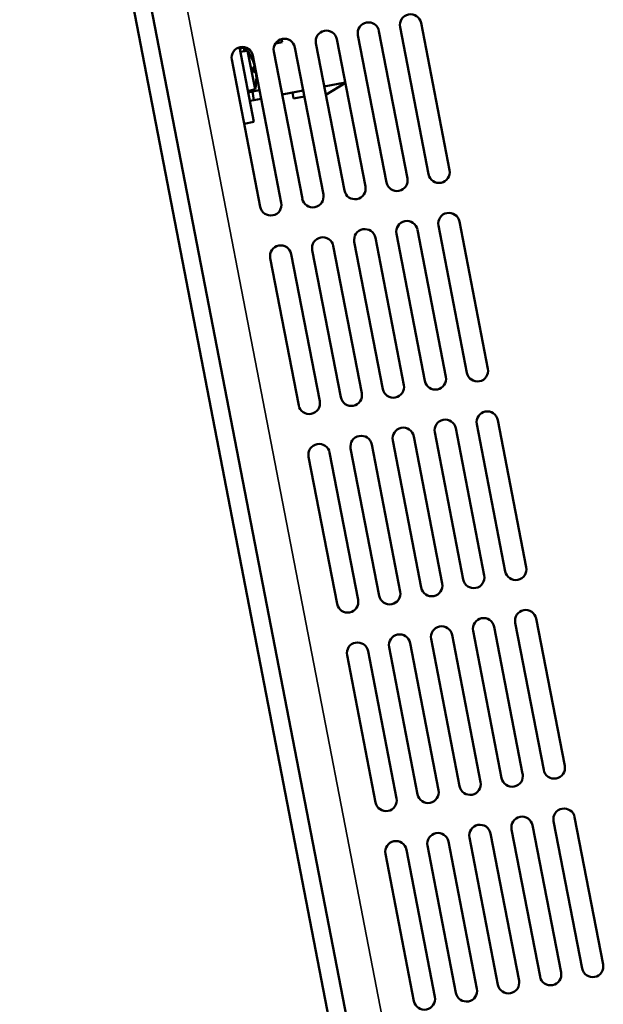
# Model space of a CAD drawing. Header units: inches. Extents: x 23.7 to 69.9, y 6 to 64.2.
# Tile 5 of 158: x 23.7 to 27.1, y 13.7 to 19.4. Entities that reach past the tile are written whole.
import ezdxf

# ---------------------------------------------------------------- set-up
doc = ezdxf.new("R2010")
doc.units = ezdxf.units.IN
doc.header["$MEASUREMENT"] = 0
doc.layers.add('Visible (ANSI)', color=7, linetype='Continuous', lineweight=50)
doc.layers.add('Visible Narrow (ANSI)', color=7, linetype='Continuous', lineweight=35)

msp = doc.modelspace()

# ---------------------------------------------------------------- linework, layer by layer
at = {"layer": 'Visible (ANSI)'}
for p, q in [((26.5755, 8.6727), (23.8181, 22.9249)), ((23.7181, 22.9055), (26.4755, 8.6534)), ((26.2269, 18.5229), (26.0607, 19.3819)), ((25.6926, 19.3107), (25.8588, 18.4516)), ((25.9815, 18.4754), (25.8153, 19.3345)), ((25.938, 19.3582), (26.1042, 18.4991)), ((25.2495, 19.2702), (25.2114, 19.2629)), ((25.2461, 19.2878), (25.2495, 19.2702)), ((25.4471, 19.2632), (25.6133, 18.4042)), ((25.736, 18.4279), (25.5698, 19.287)), ((25.0006, 19.2403), (25.085, 18.8043)), ((25.0022, 19.2322), (25.0258, 19.2368)), ((25.0486, 19.2187), (25.0057, 19.2142)), ((25.0287, 19.2266), (25.0258, 19.2421)), ((25.0296, 19.2167), (25.0258, 19.2368)), ((25.0533, 19.2314), (25.0287, 19.2266)), ((25.0306, 19.2168), (25.0287, 19.2266)), ((25.0486, 19.2187), (25.0918, 18.9953)), ((25.2451, 18.3329), (25.0789, 19.192)), ((25.2017, 19.2157), (25.3679, 18.3567)), ((25.4906, 18.3804), (25.3244, 19.2395)), ((24.9562, 19.1682), (25.1224, 18.3092)), ((25.0697, 19.1829), (25.0695, 19.1839)), ((25.0802, 19.1856), (25.0696, 19.1836)), ((25.0873, 19.0923), (25.0812, 19.1236)), ((25.091, 19.1243), (25.0816, 19.1216)), ((25.096, 19.0986), (25.0862, 19.0976)), ((25.0962, 19.0976), (25.0864, 19.0966)), ((25.0983, 19.0353), (25.0982, 19.0357)), ((25.6185, 19.0352), (25.4958, 19.0114)), ((25.6191, 19.0325), (25.5052, 18.9628)), ((25.6191, 19.0325), (25.5052, 18.9629)), ((25.0918, 18.9953), (25.0503, 18.9835)), ((25.0517, 18.9764), (25.0762, 18.9812)), ((25.0762, 18.9812), (25.0745, 18.9904)), ((25.1182, 18.9893), (25.0762, 18.9812)), ((25.0762, 18.9812), (25.0857, 18.9321)), ((25.3731, 18.9877), (25.2504, 18.9639)), ((25.3096, 18.9754), (25.2504, 18.9639)), ((25.3096, 18.9754), (25.3162, 18.941)), ((25.0612, 18.9273), (25.0857, 18.9321)), ((25.0612, 18.9273), (25.0857, 18.9321)), ((25.0857, 18.9321), (25.1277, 18.9402)), ((25.0857, 18.9321), (25.1277, 18.9402)), ((25.0857, 18.9321), (25.0857, 18.9321)), ((25.3798, 18.9533), (25.3162, 18.941)), ((25.3797, 18.9533), (25.3162, 18.941)), ((25.3162, 18.941), (25.3162, 18.941)), ((25.085, 18.8043), (25.0287, 18.7934)), ((26.4511, 17.3644), (26.2849, 18.2234)), ((26.2056, 17.3169), (26.0394, 18.1759)), ((26.1621, 18.1997), (26.3284, 17.3406)), ((25.6713, 18.1047), (25.8375, 17.2456)), ((25.9602, 17.2694), (25.794, 18.1285)), ((25.9167, 18.1522), (26.0829, 17.2931)), ((25.4258, 18.0572), (25.592, 17.1981)), ((25.7147, 17.2219), (25.5485, 18.081)), ((25.1804, 18.0097), (25.3466, 17.1507)), ((25.4693, 17.1744), (25.3031, 18.0335)), ((26.6752, 16.2058), (26.509, 17.0649)), ((26.4298, 16.1584), (26.2636, 17.0174)), ((26.3863, 17.0412), (26.5525, 16.1821)), ((26.1843, 16.1109), (26.0181, 16.9699)), ((26.1408, 16.9937), (26.3071, 16.1346)), ((25.6499, 16.8987), (25.8162, 16.0396)), ((25.9389, 16.0634), (25.7727, 16.9224)), ((25.8954, 16.9462), (26.0616, 16.0871)), ((25.4045, 16.8512), (25.5707, 15.9921)), ((25.6934, 16.0159), (25.5272, 16.875)), ((26.6539, 14.9998), (26.4877, 15.8589)), ((26.6104, 15.8827), (26.7766, 15.0236)), ((26.8994, 15.0473), (26.7332, 15.9064)), ((26.4085, 14.9523), (26.2423, 15.8114)), ((26.365, 15.8352), (26.5312, 14.9761)), ((26.163, 14.9049), (25.9968, 15.7639)), ((26.1195, 15.7877), (26.2857, 14.9286)), ((25.6286, 15.6927), (25.7948, 14.8336)), ((25.9176, 14.8574), (25.7514, 15.7164)), ((25.8741, 15.7402), (26.0403, 14.8811)), ((26.8346, 14.7241), (27.0008, 13.8651)), ((27.1235, 13.8888), (26.9573, 14.7479)), ((26.6326, 13.7938), (26.4664, 14.6529)), ((26.5891, 14.6766), (26.7553, 13.8176)), ((26.8781, 13.8413), (26.7119, 14.7004)), ((26.3872, 13.7463), (26.221, 14.6054)), ((26.3437, 14.6292), (26.5099, 13.7701)), ((26.1417, 13.6989), (25.9755, 14.5579)), ((26.0982, 14.5817), (26.2644, 13.7226)), ((25.8528, 14.5342), (26.019, 13.6751))]:
    msp.add_line(p, q, dxfattribs=at)
for centre, radius, start, end in [((25.9994, 19.3701), 0.0625, 10.95, 190.95), ((25.7539, 19.3226), 0.0625, 10.95, 190.95), ((25.5085, 19.2751), 0.0625, 10.95, 190.95), ((25.263, 19.2276), 0.0625, 10.95, 190.95), ((25.0176, 19.1801), 0.0625, 10.95, 190.95), ((24.8284, 19.0602), 0.2713, 27.57946, 35.73686), ((25.0629, 19.1827), 0.0068, 10.95, 27.57946), ((24.8284, 19.0602), 0.2713, 346.16314, 354.32054), ((25.0916, 19.034), 0.0068, 354.32054, 10.95), ((26.1656, 18.511), 0.0625, 190.95, 10.95), ((25.9201, 18.4635), 0.0625, 190.95, 10.95), ((25.6747, 18.416), 0.0625, 190.95, 10.95), ((25.1838, 18.321), 0.0625, 190.95, 10.95), ((25.4292, 18.3685), 0.0625, 190.95, 10.95), ((26.2235, 18.2116), 0.0625, 10.95, 190.95), ((25.9781, 18.1641), 0.0625, 10.95, 190.95), ((25.7326, 18.1166), 0.0625, 10.95, 190.95), ((25.4872, 18.0691), 0.0625, 10.95, 190.95), ((25.2417, 18.0216), 0.0625, 10.95, 190.95), ((26.3897, 17.3525), 0.0625, 190.95, 10.95), ((26.1443, 17.305), 0.0625, 190.95, 10.95), ((25.8988, 17.2575), 0.0625, 190.95, 10.95), ((25.6534, 17.21), 0.0625, 190.95, 10.95), ((25.4079, 17.1625), 0.0625, 190.95, 10.95), ((26.2022, 17.0056), 0.0625, 10.95, 190.95), ((26.4477, 17.053), 0.0625, 10.95, 190.95), ((25.9568, 16.9581), 0.0625, 10.95, 190.95), ((25.7113, 16.9106), 0.0625, 10.95, 190.95), ((25.4659, 16.8631), 0.0625, 10.95, 190.95), ((26.6139, 16.194), 0.0625, 190.95, 10.95), ((26.3684, 16.1465), 0.0625, 190.95, 10.95), ((26.123, 16.099), 0.0625, 190.95, 10.95), ((25.8775, 16.0515), 0.0625, 190.95, 10.95), ((25.6321, 16.004), 0.0625, 190.95, 10.95), ((26.6718, 15.8945), 0.0625, 10.95, 190.95), ((26.1809, 15.7995), 0.0625, 10.95, 190.95), ((26.4263, 15.847), 0.0625, 10.95, 190.95), ((25.9355, 15.7521), 0.0625, 10.95, 190.95), ((25.69, 15.7046), 0.0625, 10.95, 190.95), ((26.5926, 14.988), 0.0625, 190.95, 10.95), ((26.838, 15.0355), 0.0625, 190.95, 10.95), ((26.3471, 14.9405), 0.0625, 190.95, 10.95), ((26.1017, 14.893), 0.0625, 190.95, 10.95), ((25.8562, 14.8455), 0.0625, 190.95, 10.95), ((26.8959, 14.736), 0.0625, 10.95, 190.95), ((26.6505, 14.6885), 0.0625, 10.95, 190.95), ((26.1596, 14.5935), 0.0625, 10.95, 190.95), ((26.405, 14.641), 0.0625, 10.95, 190.95), ((25.9141, 14.5461), 0.0625, 10.95, 190.95), ((27.0621, 13.8769), 0.0625, 190.95, 10.95), ((26.5713, 13.782), 0.0625, 190.95, 10.95), ((26.8167, 13.8294), 0.0625, 190.95, 10.95), ((26.3258, 13.7345), 0.0625, 190.95, 10.95), ((26.0804, 13.687), 0.0625, 190.95, 10.95)]:
    msp.add_arc(centre, radius, start, end, dxfattribs=at)
for centre, major_axis, ratio, start_param, end_param in [((24.8292, 19.0614), (0.2232, -0.1539), 0.992515, 0.879611, 1.078304), ((24.8293, 19.0608), (-0.1558, 0.2218), 0.995429, 4.37815, 4.573103), ((24.8316, 19.0492), (0.2606, 0.0745), 0.039044, 0.085224, 0.283917), ((24.8272, 19.0715), (0.2696, 0.028), 0.085545, 6.003362, 6.202055), ((24.8295, 19.06), (-0.0618, -0.2639), 0.995429, 1.706342, 1.905035)]:
    msp.add_ellipse(centre, major_axis=major_axis, ratio=ratio, start_param=start_param, end_param=end_param, dxfattribs=at)
for points, knots in [([(25.0907, 19.1275), (25.0906, 19.1283), (25.0904, 19.1292), (25.0899, 19.1312), (25.0896, 19.1324), (25.0892, 19.1338), (25.0891, 19.1342), (25.089, 19.1346)], [0.01728947, 0.01728947, 0.01728947, 0.01728947, 0.02583946, 0.02583946, 0.03444418, 0.03444418, 0.03726435, 0.03726435, 0.03726435, 0.03726435]), ([(25.0891, 19.1339), (25.0894, 19.1328), (25.0897, 19.1317), (25.0903, 19.1294), (25.0905, 19.1284), (25.0909, 19.1267), (25.091, 19.1259), (25.0911, 19.1248), (25.0911, 19.1245), (25.091, 19.1243), (25.091, 19.1243), (25.091, 19.1243)], [0, 0, 0, 0, 0.00861737, 0.00861737, 0.01723474, 0.01723474, 0.02583946, 0.02583946, 0.03444418, 0.03444418, 0.03726432, 0.03726432, 0.03726432, 0.03726432]), ([(25.0969, 19.0956), (25.0967, 19.0964), (25.0966, 19.0972), (25.0963, 19.0982), (25.0961, 19.0985), (25.096, 19.0986), (25.096, 19.0986), (25.096, 19.0986)], [0.01728947, 0.01728947, 0.01728947, 0.01728947, 0.02583946, 0.02583946, 0.03444418, 0.03444418, 0.03639081, 0.03639081, 0.03639081, 0.03639081]), ([(25.0961, 19.0976), (25.0962, 19.0977), (25.0963, 19.0976), (25.0966, 19.0969), (25.0967, 19.0963), (25.097, 19.0949), (25.0972, 19.0939), (25.0975, 19.0918), (25.0977, 19.0907), (25.0978, 19.0892), (25.0979, 19.0888), (25.0979, 19.0884)], [0, 0, 0, 0, 0.00861737, 0.00861737, 0.01723474, 0.01723474, 0.02583946, 0.02583946, 0.03444418, 0.03444418, 0.03726432, 0.03726432, 0.03726432, 0.03726432])]:
    msp.add_open_spline(points, degree=3, knots=knots, dxfattribs=at)
for points in [[(25.0809, 19.1236), (25.0811, 19.1236), (25.0812, 19.1236), (25.0812, 19.1236)], [(25.0873, 19.0923), (25.0873, 19.0922), (25.0872, 19.0921), (25.087, 19.0921)]]:
    msp.add_open_spline(points, degree=3, dxfattribs=at)
at = {"layer": 'Visible Narrow (ANSI)'}
for p, q in [((26.7621, 8.7815), (24.0376, 22.8635)), ((25.0693, 19.1838), (25.0689, 19.1858)), ((25.089, 19.1346), (25.0889, 19.1345)), ((25.087, 19.0921), (25.0809, 19.1236)), ((25.091, 19.1243), (25.0816, 19.1216)), ((25.0961, 19.0976), (25.0864, 19.0966)), ((25.0984, 19.0334), (25.0981, 19.0347))]:
    msp.add_line(p, q, dxfattribs=at)

doc.saveas('drawing.dxf')
